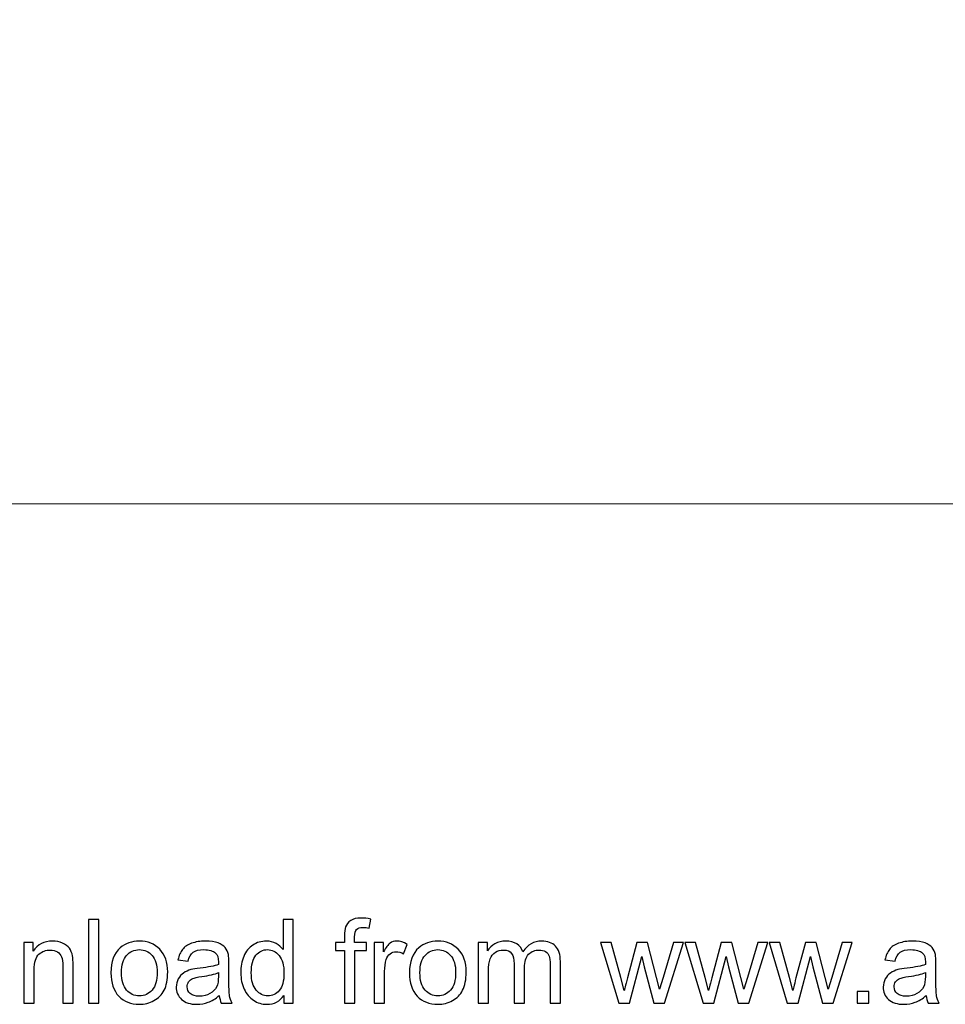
# Model space of a CAD drawing. Header units: millimetres. Extents: x -354 to 271, y -338 to 361.
# Tile 2 of 38: x -224 to -157, y -338 to -267. Entities that reach past the tile are written whole.
import ezdxf

# ---------------------------------------------------------------- set-up
doc = ezdxf.new("R2010")
doc.units = ezdxf.units.MM
doc.header["$MEASUREMENT"] = 0
doc.layers.add('Layer 1', color=7, linetype='Continuous')

msp = doc.modelspace()

# ---------------------------------------------------------------- linework, layer by layer
at = {"layer": 'Layer 1', "color": 175, "lineweight": 20}
msp.add_open_spline([(-353.4926, -301.8892), (-353.4926, -301.8892), (28.113, -301.8892), (28.113, -301.8892), (28.113, -301.8892), (28.113, -301.8892), (28.113, -51.8892), (28.113, -51.8892), (28.113, -51.8892), (28.113, -51.8892), (-353.4926, -51.8892), (-353.4926, -51.8892), (-353.4926, -51.8892), (-353.4926, -51.8892), (-353.4926, -301.8892), (-353.4926, -301.8892), (-353.4926, -301.8892), (-353.4926, -301.8892), (-353.4926, -301.8892), (-353.4926, -301.8892)], degree=3, knots=[0, 0, 0, 0, 0.1666667, 0.1666667, 0.1666667, 0.1666667, 0.3333333, 0.3333333, 0.3333333, 0.3333333, 0.5, 0.5, 0.5, 0.5, 0.6666667, 0.6666667, 0.6666667, 0.6666667, 1, 1, 1, 1], dxfattribs=at)
at = {"layer": 'Layer 1', "color": 250}
for points, knots in [([(-200.5933, -338.0874), (-200.5933, -338.0874), (-200.5933, -334.2689), (-200.5933, -334.2689), (-200.5933, -334.2689), (-200.5933, -334.2689), (-201.2537, -334.2689), (-201.2537, -334.2689), (-201.2537, -334.2689), (-201.2537, -334.2689), (-201.2537, -333.6932), (-201.2537, -333.6932), (-201.2537, -333.6932), (-201.2537, -333.6932), (-200.5933, -333.6932), (-200.5933, -333.6932), (-200.5933, -333.6932), (-200.5933, -333.6932), (-200.5933, -333.2275), (-200.5933, -333.2275), (-200.5933, -333.2275), (-200.5933, -332.9326), (-200.5679, -332.7139), (-200.5157, -332.5713), (-200.5157, -332.5713), (-200.4437, -332.3794), (-200.3195, -332.2228), (-200.1389, -332.1029), (-200.1389, -332.1029), (-199.9597, -331.9829), (-199.7071, -331.9236), (-199.3826, -331.9236), (-199.3826, -331.9236), (-199.1723, -331.9236), (-198.9409, -331.949), (-198.6869, -331.9984), (-198.6869, -331.9984), (-198.6869, -331.9984), (-198.7984, -332.6504), (-198.7984, -332.6504), (-198.7984, -332.6504), (-198.9536, -332.6236), (-199.0989, -332.6094), (-199.2372, -332.6094), (-199.2372, -332.6094), (-199.463, -332.6094), (-199.6224, -332.6574), (-199.717, -332.7534), (-199.717, -332.7534), (-199.8101, -332.8493), (-199.8567, -333.0285), (-199.8567, -333.291), (-199.8567, -333.291), (-199.8567, -333.291), (-199.8567, -333.6932), (-199.8567, -333.6932), (-199.8567, -333.6932), (-199.8567, -333.6932), (-199.0016, -333.6932), (-199.0016, -333.6932), (-199.0016, -333.6932), (-199.0016, -333.6932), (-199.0016, -334.2689), (-199.0016, -334.2689), (-199.0016, -334.2689), (-199.0016, -334.2689), (-199.8482, -334.2689), (-199.8482, -334.2689), (-199.8482, -334.2689), (-199.8482, -334.2689), (-199.8482, -338.0874), (-199.8482, -338.0874), (-199.8482, -338.0874), (-199.8482, -338.0874), (-200.5933, -338.0874), (-200.5933, -338.0874)], [0, 0, 0, 0, 0.05, 0.05, 0.05, 0.05, 0.1, 0.1, 0.1, 0.1, 0.15, 0.15, 0.15, 0.15, 0.2, 0.2, 0.2, 0.2, 0.25, 0.25, 0.25, 0.25, 0.3, 0.3, 0.3, 0.3, 0.35, 0.35, 0.35, 0.35, 0.4, 0.4, 0.4, 0.4, 0.45, 0.45, 0.45, 0.45, 0.5, 0.5, 0.5, 0.5, 0.55, 0.55, 0.55, 0.55, 0.6, 0.6, 0.6, 0.6, 0.65, 0.65, 0.65, 0.65, 0.7, 0.7, 0.7, 0.7, 0.75, 0.75, 0.75, 0.75, 0.8, 0.8, 0.8, 0.8, 0.85, 0.85, 0.85, 0.85, 0.9, 0.9, 0.9, 0.9, 1, 1, 1, 1]), ([(-219.148, -338.0874), (-219.148, -338.0874), (-219.148, -332.0252), (-219.148, -332.0252), (-219.148, -332.0252), (-219.148, -332.0252), (-218.403, -332.0252), (-218.403, -332.0252), (-218.403, -332.0252), (-218.403, -332.0252), (-218.403, -338.0874), (-218.403, -338.0874), (-218.403, -338.0874), (-218.403, -338.0874), (-219.148, -338.0874), (-219.148, -338.0874)], [0, 0, 0, 0, 0.2, 0.2, 0.2, 0.2, 0.4, 0.4, 0.4, 0.4, 0.6, 0.6, 0.6, 0.6, 1, 1, 1, 1]), ([(-204.996, -338.0874), (-204.996, -338.0874), (-204.996, -337.53), (-204.996, -337.53), (-204.996, -337.53), (-205.2739, -337.9632), (-205.6832, -338.1805), (-206.2236, -338.1805), (-206.2236, -338.1805), (-206.5736, -338.1805), (-206.8953, -338.0846), (-207.1874, -337.8913), (-207.1874, -337.8913), (-207.4809, -337.6993), (-207.7081, -337.4298), (-207.8704, -337.0855), (-207.8704, -337.0855), (-208.0313, -336.7398), (-208.1117, -336.3433), (-208.1117, -335.8945), (-208.1117, -335.8945), (-208.1117, -335.4571), (-208.0383, -335.0606), (-207.893, -334.7035), (-207.893, -334.7035), (-207.7462, -334.3479), (-207.5275, -334.0742), (-207.2354, -333.8851), (-207.2354, -333.8851), (-206.9447, -333.6946), (-206.6173, -333.6), (-206.2575, -333.6), (-206.2575, -333.6), (-205.9922, -333.6), (-205.7565, -333.6565), (-205.5505, -333.768), (-205.5505, -333.768), (-205.3445, -333.8795), (-205.1766, -334.0262), (-205.0468, -334.2054), (-205.0468, -334.2054), (-205.0468, -334.2054), (-205.0468, -332.0252), (-205.0468, -332.0252), (-205.0468, -332.0252), (-205.0468, -332.0252), (-204.3017, -332.0252), (-204.3017, -332.0252), (-204.3017, -332.0252), (-204.3017, -332.0252), (-204.3017, -338.0874), (-204.3017, -338.0874), (-204.3017, -338.0874), (-204.3017, -338.0874), (-204.996, -338.0874), (-204.996, -338.0874)], [0, 0, 0, 0, 0.0666667, 0.0666667, 0.0666667, 0.0666667, 0.1333333, 0.1333333, 0.1333333, 0.1333333, 0.2, 0.2, 0.2, 0.2, 0.2666667, 0.2666667, 0.2666667, 0.2666667, 0.3333333, 0.3333333, 0.3333333, 0.3333333, 0.4, 0.4, 0.4, 0.4, 0.4666667, 0.4666667, 0.4666667, 0.4666667, 0.5333333, 0.5333333, 0.5333333, 0.5333333, 0.6, 0.6, 0.6, 0.6, 0.6666667, 0.6666667, 0.6666667, 0.6666667, 0.7333333, 0.7333333, 0.7333333, 0.7333333, 0.8, 0.8, 0.8, 0.8, 0.8666667, 0.8666667, 0.8666667, 0.8666667, 1, 1, 1, 1]), ([(-223.84, -338.0874), (-223.84, -338.0874), (-223.84, -333.6932), (-223.84, -333.6932), (-223.84, -333.6932), (-223.84, -333.6932), (-223.1711, -333.6932), (-223.1711, -333.6932), (-223.1711, -333.6932), (-223.1711, -333.6932), (-223.1711, -334.3169), (-223.1711, -334.3169), (-223.1711, -334.3169), (-222.8494, -333.8385), (-222.3837, -333.6), (-221.7755, -333.6), (-221.7755, -333.6), (-221.5102, -333.6), (-221.2675, -333.648), (-221.046, -333.7426), (-221.046, -333.7426), (-220.8244, -333.8371), (-220.6579, -333.9627), (-220.5479, -334.1165), (-220.5479, -334.1165), (-220.4378, -334.2703), (-220.3602, -334.4538), (-220.3164, -334.6654), (-220.3164, -334.6654), (-220.2896, -334.8037), (-220.2755, -335.045), (-220.2755, -335.3893), (-220.2755, -335.3893), (-220.2755, -335.3893), (-220.2755, -338.0874), (-220.2755, -338.0874), (-220.2755, -338.0874), (-220.2755, -338.0874), (-221.0206, -338.0874), (-221.0206, -338.0874), (-221.0206, -338.0874), (-221.0206, -338.0874), (-221.0206, -335.4176), (-221.0206, -335.4176), (-221.0206, -335.4176), (-221.0206, -335.1142), (-221.0488, -334.887), (-221.1067, -334.7374), (-221.1067, -334.7374), (-221.1645, -334.5878), (-221.2675, -334.4679), (-221.4143, -334.3776), (-221.4143, -334.3776), (-221.561, -334.2887), (-221.7346, -334.2435), (-221.9322, -334.2435), (-221.9322, -334.2435), (-222.2483, -334.2435), (-222.5206, -334.3437), (-222.7506, -334.5455), (-222.7506, -334.5455), (-222.9806, -334.7459), (-223.0949, -335.1283), (-223.0949, -335.6899), (-223.0949, -335.6899), (-223.0949, -335.6899), (-223.0949, -338.0874), (-223.0949, -338.0874), (-223.0949, -338.0874), (-223.0949, -338.0874), (-223.84, -338.0874), (-223.84, -338.0874)], [0, 0, 0, 0, 0.0526316, 0.0526316, 0.0526316, 0.0526316, 0.1052632, 0.1052632, 0.1052632, 0.1052632, 0.1578947, 0.1578947, 0.1578947, 0.1578947, 0.2105263, 0.2105263, 0.2105263, 0.2105263, 0.2631579, 0.2631579, 0.2631579, 0.2631579, 0.3157895, 0.3157895, 0.3157895, 0.3157895, 0.3684211, 0.3684211, 0.3684211, 0.3684211, 0.4210526, 0.4210526, 0.4210526, 0.4210526, 0.4736842, 0.4736842, 0.4736842, 0.4736842, 0.5263158, 0.5263158, 0.5263158, 0.5263158, 0.5789474, 0.5789474, 0.5789474, 0.5789474, 0.6315789, 0.6315789, 0.6315789, 0.6315789, 0.6842105, 0.6842105, 0.6842105, 0.6842105, 0.7368421, 0.7368421, 0.7368421, 0.7368421, 0.7894737, 0.7894737, 0.7894737, 0.7894737, 0.8421053, 0.8421053, 0.8421053, 0.8421053, 0.8947368, 0.8947368, 0.8947368, 0.8947368, 1, 1, 1, 1]), ([(-217.5295, -335.8903), (-217.5295, -335.0789), (-217.3037, -334.4778), (-216.8508, -334.0869), (-216.8508, -334.0869), (-216.474, -333.7623), (-216.0125, -333.6), (-215.4693, -333.6), (-215.4693, -333.6), (-214.8667, -333.6), (-214.3728, -333.7976), (-213.989, -334.1927), (-213.989, -334.1927), (-213.6066, -334.5864), (-213.4147, -335.1325), (-213.4147, -335.8282), (-213.4147, -335.8282), (-213.4147, -336.3926), (-213.4993, -336.8357), (-213.6687, -337.1589), (-213.6687, -337.1589), (-213.838, -337.482), (-214.085, -337.7332), (-214.4095, -337.9124), (-214.4095, -337.9124), (-214.7327, -338.0916), (-215.0869, -338.1805), (-215.4693, -338.1805), (-215.4693, -338.1805), (-216.0845, -338.1805), (-216.5812, -337.9844), (-216.9608, -337.5907), (-216.9608, -337.5907), (-217.3404, -337.197), (-217.5295, -336.6297), (-217.5295, -335.8903)], [0, 0, 0, 0, 0.1, 0.1, 0.1, 0.1, 0.2, 0.2, 0.2, 0.2, 0.3, 0.3, 0.3, 0.3, 0.4, 0.4, 0.4, 0.4, 0.5, 0.5, 0.5, 0.5, 0.6, 0.6, 0.6, 0.6, 0.7, 0.7, 0.7, 0.7, 0.8, 0.8, 0.8, 0.8, 1, 1, 1, 1]), ([(-209.671, -337.5371), (-209.9476, -337.7727), (-210.2143, -337.9378), (-210.4697, -338.0352), (-210.4697, -338.0352), (-210.7251, -338.1326), (-210.9988, -338.1805), (-211.2924, -338.1805), (-211.2924, -338.1805), (-211.775, -338.1805), (-212.1461, -338.0634), (-212.4057, -337.8278), (-212.4057, -337.8278), (-212.6654, -337.5935), (-212.7952, -337.2929), (-212.7952, -336.9275), (-212.7952, -336.9275), (-212.7952, -336.713), (-212.7458, -336.5168), (-212.6484, -336.339), (-212.6484, -336.339), (-212.5497, -336.1612), (-212.4213, -336.0201), (-212.2632, -335.9129), (-212.2632, -335.9129), (-212.1038, -335.8056), (-211.926, -335.7238), (-211.727, -335.6687), (-211.727, -335.6687), (-211.5802, -335.6306), (-211.3587, -335.594), (-211.0638, -335.5573), (-211.0638, -335.5573), (-210.4626, -335.4867), (-210.0181, -335.4006), (-209.7345, -335.3019), (-209.7345, -335.3019), (-209.7317, -335.2003), (-209.7303, -335.1353), (-209.7303, -335.1085), (-209.7303, -335.1085), (-209.7303, -334.8066), (-209.8008, -334.5935), (-209.9419, -334.4693), (-209.9419, -334.4693), (-210.1324, -334.3014), (-210.4161, -334.2181), (-210.7914, -334.2181), (-210.7914, -334.2181), (-211.1428, -334.2181), (-211.4024, -334.2802), (-211.5689, -334.403), (-211.5689, -334.403), (-211.7369, -334.5257), (-211.8596, -334.7431), (-211.9401, -335.0563), (-211.9401, -335.0563), (-211.9401, -335.0563), (-212.6682, -334.9547), (-212.6682, -334.9547), (-212.6682, -334.9547), (-212.6019, -334.6429), (-212.4932, -334.3903), (-212.3408, -334.1984), (-212.3408, -334.1984), (-212.1884, -334.0065), (-211.9683, -333.8597), (-211.6804, -333.7553), (-211.6804, -333.7553), (-211.394, -333.6523), (-211.0595, -333.6), (-210.6813, -333.6), (-210.6813, -333.6), (-210.306, -333.6), (-209.9998, -333.6438), (-209.7641, -333.7327), (-209.7641, -333.7327), (-209.5299, -333.8216), (-209.3563, -333.9317), (-209.2462, -334.0657), (-209.2462, -334.0657), (-209.1362, -334.1998), (-209.0586, -334.3691), (-209.0134, -334.5737), (-209.0134, -334.5737), (-208.9894, -334.7007), (-208.9767, -334.9293), (-208.9767, -335.2581), (-208.9767, -335.2581), (-208.9767, -335.2581), (-208.9767, -336.2459), (-208.9767, -336.2459), (-208.9767, -336.2459), (-208.9767, -336.9359), (-208.9612, -337.372), (-208.9302, -337.5568), (-208.9302, -337.5568), (-208.9005, -337.7417), (-208.8384, -337.9181), (-208.7481, -338.0874), (-208.7481, -338.0874), (-208.7481, -338.0874), (-209.5271, -338.0874), (-209.5271, -338.0874), (-209.5271, -338.0874), (-209.6018, -337.9308), (-209.6498, -337.7473), (-209.671, -337.5371)], [0, 0, 0, 0, 0.0357143, 0.0357143, 0.0357143, 0.0357143, 0.0714286, 0.0714286, 0.0714286, 0.0714286, 0.1071429, 0.1071429, 0.1071429, 0.1071429, 0.1428571, 0.1428571, 0.1428571, 0.1428571, 0.1785714, 0.1785714, 0.1785714, 0.1785714, 0.2142857, 0.2142857, 0.2142857, 0.2142857, 0.25, 0.25, 0.25, 0.25, 0.2857143, 0.2857143, 0.2857143, 0.2857143, 0.3214286, 0.3214286, 0.3214286, 0.3214286, 0.3571429, 0.3571429, 0.3571429, 0.3571429, 0.3928571, 0.3928571, 0.3928571, 0.3928571, 0.4285714, 0.4285714, 0.4285714, 0.4285714, 0.4642857, 0.4642857, 0.4642857, 0.4642857, 0.5, 0.5, 0.5, 0.5, 0.5357143, 0.5357143, 0.5357143, 0.5357143, 0.5714286, 0.5714286, 0.5714286, 0.5714286, 0.6071429, 0.6071429, 0.6071429, 0.6071429, 0.6428571, 0.6428571, 0.6428571, 0.6428571, 0.6785714, 0.6785714, 0.6785714, 0.6785714, 0.7142857, 0.7142857, 0.7142857, 0.7142857, 0.75, 0.75, 0.75, 0.75, 0.7857143, 0.7857143, 0.7857143, 0.7857143, 0.8214286, 0.8214286, 0.8214286, 0.8214286, 0.8571429, 0.8571429, 0.8571429, 0.8571429, 0.8928571, 0.8928571, 0.8928571, 0.8928571, 0.9285714, 0.9285714, 0.9285714, 0.9285714, 1, 1, 1, 1]), ([(-198.4273, -338.0874), (-198.4273, -338.0874), (-198.4273, -333.6932), (-198.4273, -333.6932), (-198.4273, -333.6932), (-198.4273, -333.6932), (-197.7584, -333.6932), (-197.7584, -333.6932), (-197.7584, -333.6932), (-197.7584, -333.6932), (-197.7584, -334.3663), (-197.7584, -334.3663), (-197.7584, -334.3663), (-197.5877, -334.0544), (-197.4296, -333.8484), (-197.2843, -333.7496), (-197.2843, -333.7496), (-197.1389, -333.6494), (-196.9795, -333.6), (-196.8059, -333.6), (-196.8059, -333.6), (-196.5547, -333.6), (-196.2993, -333.6791), (-196.0397, -333.8357), (-196.0397, -333.8357), (-196.0397, -333.8357), (-196.3049, -334.5229), (-196.3049, -334.5229), (-196.3049, -334.5229), (-196.4856, -334.4213), (-196.6662, -334.3705), (-196.8468, -334.3705), (-196.8468, -334.3705), (-197.0091, -334.3705), (-197.1544, -334.4199), (-197.2828, -334.5173), (-197.2828, -334.5173), (-197.4113, -334.6146), (-197.503, -334.7501), (-197.558, -334.9237), (-197.558, -334.9237), (-197.6413, -335.1876), (-197.6822, -335.4768), (-197.6822, -335.7915), (-197.6822, -335.7915), (-197.6822, -335.7915), (-197.6822, -338.0874), (-197.6822, -338.0874), (-197.6822, -338.0874), (-197.6822, -338.0874), (-198.4273, -338.0874), (-198.4273, -338.0874)], [0, 0, 0, 0, 0.0714286, 0.0714286, 0.0714286, 0.0714286, 0.1428571, 0.1428571, 0.1428571, 0.1428571, 0.2142857, 0.2142857, 0.2142857, 0.2142857, 0.2857143, 0.2857143, 0.2857143, 0.2857143, 0.3571429, 0.3571429, 0.3571429, 0.3571429, 0.4285714, 0.4285714, 0.4285714, 0.4285714, 0.5, 0.5, 0.5, 0.5, 0.5714286, 0.5714286, 0.5714286, 0.5714286, 0.6428571, 0.6428571, 0.6428571, 0.6428571, 0.7142857, 0.7142857, 0.7142857, 0.7142857, 0.7857143, 0.7857143, 0.7857143, 0.7857143, 0.8571429, 0.8571429, 0.8571429, 0.8571429, 1, 1, 1, 1]), ([(-195.8788, -335.8903), (-195.8788, -335.0789), (-195.653, -334.4778), (-195.2001, -334.0869), (-195.2001, -334.0869), (-194.8233, -333.7623), (-194.3618, -333.6), (-193.8186, -333.6), (-193.8186, -333.6), (-193.216, -333.6), (-192.7221, -333.7976), (-192.3383, -334.1927), (-192.3383, -334.1927), (-191.9559, -334.5864), (-191.764, -335.1325), (-191.764, -335.8282), (-191.764, -335.8282), (-191.764, -336.3926), (-191.8486, -336.8357), (-192.018, -337.1589), (-192.018, -337.1589), (-192.1873, -337.482), (-192.4343, -337.7332), (-192.7588, -337.9124), (-192.7588, -337.9124), (-193.082, -338.0916), (-193.4362, -338.1805), (-193.8186, -338.1805), (-193.8186, -338.1805), (-194.4338, -338.1805), (-194.9305, -337.9844), (-195.3101, -337.5907), (-195.3101, -337.5907), (-195.6897, -337.197), (-195.8788, -336.6297), (-195.8788, -335.8903)], [0, 0, 0, 0, 0.1, 0.1, 0.1, 0.1, 0.2, 0.2, 0.2, 0.2, 0.3, 0.3, 0.3, 0.3, 0.4, 0.4, 0.4, 0.4, 0.5, 0.5, 0.5, 0.5, 0.6, 0.6, 0.6, 0.6, 0.7, 0.7, 0.7, 0.7, 0.8, 0.8, 0.8, 0.8, 1, 1, 1, 1]), ([(-190.8905, -338.0874), (-190.8905, -338.0874), (-190.8905, -333.6932), (-190.8905, -333.6932), (-190.8905, -333.6932), (-190.8905, -333.6932), (-190.2216, -333.6932), (-190.2216, -333.6932), (-190.2216, -333.6932), (-190.2216, -333.6932), (-190.2216, -334.3141), (-190.2216, -334.3141), (-190.2216, -334.3141), (-190.0848, -334.0996), (-189.9013, -333.926), (-189.6727, -333.7962), (-189.6727, -333.7962), (-189.4441, -333.665), (-189.1845, -333.6), (-188.8924, -333.6), (-188.8924, -333.6), (-188.5678, -333.6), (-188.3011, -333.6678), (-188.0937, -333.8018), (-188.0937, -333.8018), (-187.8862, -333.9373), (-187.7395, -334.125), (-187.6548, -334.3677), (-187.6548, -334.3677), (-187.3049, -333.8555), (-186.8519, -333.6), (-186.2931, -333.6), (-186.2931, -333.6), (-185.8556, -333.6), (-185.5184, -333.72), (-185.2841, -333.9613), (-185.2841, -333.9613), (-185.0485, -334.2026), (-184.9299, -334.5737), (-184.9299, -335.0747), (-184.9299, -335.0747), (-184.9299, -335.0747), (-184.9299, -338.0874), (-184.9299, -338.0874), (-184.9299, -338.0874), (-184.9299, -338.0874), (-185.675, -338.0874), (-185.675, -338.0874), (-185.675, -338.0874), (-185.675, -338.0874), (-185.675, -335.3216), (-185.675, -335.3216), (-185.675, -335.3216), (-185.675, -335.0253), (-185.7004, -334.8108), (-185.7484, -334.6796), (-185.7484, -334.6796), (-185.7964, -334.5483), (-185.8839, -334.4439), (-186.0123, -334.3635), (-186.0123, -334.3635), (-186.1393, -334.283), (-186.2888, -334.2435), (-186.4596, -334.2435), (-186.4596, -334.2435), (-186.77, -334.2435), (-187.0269, -334.3465), (-187.2315, -334.5511), (-187.2315, -334.5511), (-187.4361, -334.7572), (-187.5377, -335.086), (-187.5377, -335.5375), (-187.5377, -335.5375), (-187.5377, -335.5375), (-187.5377, -338.0874), (-187.5377, -338.0874), (-187.5377, -338.0874), (-187.5377, -338.0874), (-188.2828, -338.0874), (-188.2828, -338.0874), (-188.2828, -338.0874), (-188.2828, -338.0874), (-188.2828, -335.2355), (-188.2828, -335.2355), (-188.2828, -335.2355), (-188.2828, -334.9053), (-188.3434, -334.657), (-188.4648, -334.4919), (-188.4648, -334.4919), (-188.5861, -334.3268), (-188.7851, -334.2435), (-189.0603, -334.2435), (-189.0603, -334.2435), (-189.2691, -334.2435), (-189.4624, -334.2986), (-189.6402, -334.4086), (-189.6402, -334.4086), (-189.818, -334.5187), (-189.9465, -334.6796), (-190.0269, -334.8926), (-190.0269, -334.8926), (-190.1059, -335.1043), (-190.1454, -335.4105), (-190.1454, -335.8099), (-190.1454, -335.8099), (-190.1454, -335.8099), (-190.1454, -338.0874), (-190.1454, -338.0874), (-190.1454, -338.0874), (-190.1454, -338.0874), (-190.8905, -338.0874), (-190.8905, -338.0874)], [0, 0, 0, 0, 0.0344828, 0.0344828, 0.0344828, 0.0344828, 0.0689655, 0.0689655, 0.0689655, 0.0689655, 0.1034483, 0.1034483, 0.1034483, 0.1034483, 0.137931, 0.137931, 0.137931, 0.137931, 0.1724138, 0.1724138, 0.1724138, 0.1724138, 0.2068966, 0.2068966, 0.2068966, 0.2068966, 0.2413793, 0.2413793, 0.2413793, 0.2413793, 0.2758621, 0.2758621, 0.2758621, 0.2758621, 0.3103448, 0.3103448, 0.3103448, 0.3103448, 0.3448276, 0.3448276, 0.3448276, 0.3448276, 0.3793103, 0.3793103, 0.3793103, 0.3793103, 0.4137931, 0.4137931, 0.4137931, 0.4137931, 0.4482759, 0.4482759, 0.4482759, 0.4482759, 0.4827586, 0.4827586, 0.4827586, 0.4827586, 0.5172414, 0.5172414, 0.5172414, 0.5172414, 0.5517241, 0.5517241, 0.5517241, 0.5517241, 0.5862069, 0.5862069, 0.5862069, 0.5862069, 0.6206897, 0.6206897, 0.6206897, 0.6206897, 0.6551724, 0.6551724, 0.6551724, 0.6551724, 0.6896552, 0.6896552, 0.6896552, 0.6896552, 0.7241379, 0.7241379, 0.7241379, 0.7241379, 0.7586207, 0.7586207, 0.7586207, 0.7586207, 0.7931034, 0.7931034, 0.7931034, 0.7931034, 0.8275862, 0.8275862, 0.8275862, 0.8275862, 0.862069, 0.862069, 0.862069, 0.862069, 0.8965517, 0.8965517, 0.8965517, 0.8965517, 0.9310345, 0.9310345, 0.9310345, 0.9310345, 1, 1, 1, 1]), ([(-180.6952, -338.0874), (-180.6952, -338.0874), (-182.023, -333.6932), (-182.023, -333.6932), (-182.023, -333.6932), (-182.023, -333.6932), (-181.2441, -333.6932), (-181.2441, -333.6932), (-181.2441, -333.6932), (-181.2441, -333.6932), (-180.5428, -336.229), (-180.5428, -336.229), (-180.5428, -336.229), (-180.5428, -336.229), (-180.2944, -337.173), (-180.2944, -337.173), (-180.2944, -337.173), (-180.2845, -337.1264), (-180.2083, -336.8245), (-180.0672, -336.2671), (-180.0672, -336.2671), (-180.0672, -336.2671), (-179.3715, -333.6932), (-179.3715, -333.6932), (-179.3715, -333.6932), (-179.3715, -333.6932), (-178.6081, -333.6932), (-178.6081, -333.6932), (-178.6081, -333.6932), (-178.6081, -333.6932), (-177.9463, -336.2445), (-177.9463, -336.2445), (-177.9463, -336.2445), (-177.9463, -336.2445), (-177.7304, -337.0813), (-177.7304, -337.0813), (-177.7304, -337.0813), (-177.7304, -337.0813), (-177.4778, -336.2332), (-177.4778, -336.2332), (-177.4778, -336.2332), (-177.4778, -336.2332), (-176.7186, -333.6932), (-176.7186, -333.6932), (-176.7186, -333.6932), (-176.7186, -333.6932), (-175.9947, -333.6932), (-175.9947, -333.6932), (-175.9947, -333.6932), (-175.9947, -333.6932), (-177.3734, -338.0874), (-177.3734, -338.0874), (-177.3734, -338.0874), (-177.3734, -338.0874), (-178.1439, -338.0874), (-178.1439, -338.0874), (-178.1439, -338.0874), (-178.1439, -338.0874), (-178.841, -335.4585), (-178.841, -335.4585), (-178.841, -335.4585), (-178.841, -335.4585), (-179.0174, -334.7064), (-179.0174, -334.7064), (-179.0174, -334.7064), (-179.0174, -334.7064), (-179.9064, -338.0874), (-179.9064, -338.0874), (-179.9064, -338.0874), (-179.9064, -338.0874), (-180.6952, -338.0874), (-180.6952, -338.0874)], [0, 0, 0, 0, 0.0526316, 0.0526316, 0.0526316, 0.0526316, 0.1052632, 0.1052632, 0.1052632, 0.1052632, 0.1578947, 0.1578947, 0.1578947, 0.1578947, 0.2105263, 0.2105263, 0.2105263, 0.2105263, 0.2631579, 0.2631579, 0.2631579, 0.2631579, 0.3157895, 0.3157895, 0.3157895, 0.3157895, 0.3684211, 0.3684211, 0.3684211, 0.3684211, 0.4210526, 0.4210526, 0.4210526, 0.4210526, 0.4736842, 0.4736842, 0.4736842, 0.4736842, 0.5263158, 0.5263158, 0.5263158, 0.5263158, 0.5789474, 0.5789474, 0.5789474, 0.5789474, 0.6315789, 0.6315789, 0.6315789, 0.6315789, 0.6842105, 0.6842105, 0.6842105, 0.6842105, 0.7368421, 0.7368421, 0.7368421, 0.7368421, 0.7894737, 0.7894737, 0.7894737, 0.7894737, 0.8421053, 0.8421053, 0.8421053, 0.8421053, 0.8947368, 0.8947368, 0.8947368, 0.8947368, 1, 1, 1, 1]), ([(-174.5808, -338.0874), (-174.5808, -338.0874), (-175.9086, -333.6932), (-175.9086, -333.6932), (-175.9086, -333.6932), (-175.9086, -333.6932), (-175.1297, -333.6932), (-175.1297, -333.6932), (-175.1297, -333.6932), (-175.1297, -333.6932), (-174.4284, -336.229), (-174.4284, -336.229), (-174.4284, -336.229), (-174.4284, -336.229), (-174.18, -337.173), (-174.18, -337.173), (-174.18, -337.173), (-174.1701, -337.1264), (-174.0939, -336.8245), (-173.9528, -336.2671), (-173.9528, -336.2671), (-173.9528, -336.2671), (-173.2571, -333.6932), (-173.2571, -333.6932), (-173.2571, -333.6932), (-173.2571, -333.6932), (-172.4937, -333.6932), (-172.4937, -333.6932), (-172.4937, -333.6932), (-172.4937, -333.6932), (-171.8319, -336.2445), (-171.8319, -336.2445), (-171.8319, -336.2445), (-171.8319, -336.2445), (-171.616, -337.0813), (-171.616, -337.0813), (-171.616, -337.0813), (-171.616, -337.0813), (-171.3634, -336.2332), (-171.3634, -336.2332), (-171.3634, -336.2332), (-171.3634, -336.2332), (-170.6042, -333.6932), (-170.6042, -333.6932), (-170.6042, -333.6932), (-170.6042, -333.6932), (-169.8803, -333.6932), (-169.8803, -333.6932), (-169.8803, -333.6932), (-169.8803, -333.6932), (-171.259, -338.0874), (-171.259, -338.0874), (-171.259, -338.0874), (-171.259, -338.0874), (-172.0295, -338.0874), (-172.0295, -338.0874), (-172.0295, -338.0874), (-172.0295, -338.0874), (-172.7266, -335.4585), (-172.7266, -335.4585), (-172.7266, -335.4585), (-172.7266, -335.4585), (-172.903, -334.7064), (-172.903, -334.7064), (-172.903, -334.7064), (-172.903, -334.7064), (-173.792, -338.0874), (-173.792, -338.0874), (-173.792, -338.0874), (-173.792, -338.0874), (-174.5808, -338.0874), (-174.5808, -338.0874)], [0, 0, 0, 0, 0.0526316, 0.0526316, 0.0526316, 0.0526316, 0.1052632, 0.1052632, 0.1052632, 0.1052632, 0.1578947, 0.1578947, 0.1578947, 0.1578947, 0.2105263, 0.2105263, 0.2105263, 0.2105263, 0.2631579, 0.2631579, 0.2631579, 0.2631579, 0.3157895, 0.3157895, 0.3157895, 0.3157895, 0.3684211, 0.3684211, 0.3684211, 0.3684211, 0.4210526, 0.4210526, 0.4210526, 0.4210526, 0.4736842, 0.4736842, 0.4736842, 0.4736842, 0.5263158, 0.5263158, 0.5263158, 0.5263158, 0.5789474, 0.5789474, 0.5789474, 0.5789474, 0.6315789, 0.6315789, 0.6315789, 0.6315789, 0.6842105, 0.6842105, 0.6842105, 0.6842105, 0.7368421, 0.7368421, 0.7368421, 0.7368421, 0.7894737, 0.7894737, 0.7894737, 0.7894737, 0.8421053, 0.8421053, 0.8421053, 0.8421053, 0.8947368, 0.8947368, 0.8947368, 0.8947368, 1, 1, 1, 1]), ([(-168.4664, -338.0874), (-168.4664, -338.0874), (-169.7942, -333.6932), (-169.7942, -333.6932), (-169.7942, -333.6932), (-169.7942, -333.6932), (-169.0153, -333.6932), (-169.0153, -333.6932), (-169.0153, -333.6932), (-169.0153, -333.6932), (-168.314, -336.229), (-168.314, -336.229), (-168.314, -336.229), (-168.314, -336.229), (-168.0656, -337.173), (-168.0656, -337.173), (-168.0656, -337.173), (-168.0557, -337.1264), (-167.9795, -336.8245), (-167.8384, -336.2671), (-167.8384, -336.2671), (-167.8384, -336.2671), (-167.1427, -333.6932), (-167.1427, -333.6932), (-167.1427, -333.6932), (-167.1427, -333.6932), (-166.3793, -333.6932), (-166.3793, -333.6932), (-166.3793, -333.6932), (-166.3793, -333.6932), (-165.7175, -336.2445), (-165.7175, -336.2445), (-165.7175, -336.2445), (-165.7175, -336.2445), (-165.5016, -337.0813), (-165.5016, -337.0813), (-165.5016, -337.0813), (-165.5016, -337.0813), (-165.249, -336.2332), (-165.249, -336.2332), (-165.249, -336.2332), (-165.249, -336.2332), (-164.4898, -333.6932), (-164.4898, -333.6932), (-164.4898, -333.6932), (-164.4898, -333.6932), (-163.7659, -333.6932), (-163.7659, -333.6932), (-163.7659, -333.6932), (-163.7659, -333.6932), (-165.1446, -338.0874), (-165.1446, -338.0874), (-165.1446, -338.0874), (-165.1446, -338.0874), (-165.9151, -338.0874), (-165.9151, -338.0874), (-165.9151, -338.0874), (-165.9151, -338.0874), (-166.6122, -335.4585), (-166.6122, -335.4585), (-166.6122, -335.4585), (-166.6122, -335.4585), (-166.7886, -334.7064), (-166.7886, -334.7064), (-166.7886, -334.7064), (-166.7886, -334.7064), (-167.6776, -338.0874), (-167.6776, -338.0874), (-167.6776, -338.0874), (-167.6776, -338.0874), (-168.4664, -338.0874), (-168.4664, -338.0874)], [0, 0, 0, 0, 0.0526316, 0.0526316, 0.0526316, 0.0526316, 0.1052632, 0.1052632, 0.1052632, 0.1052632, 0.1578947, 0.1578947, 0.1578947, 0.1578947, 0.2105263, 0.2105263, 0.2105263, 0.2105263, 0.2631579, 0.2631579, 0.2631579, 0.2631579, 0.3157895, 0.3157895, 0.3157895, 0.3157895, 0.3684211, 0.3684211, 0.3684211, 0.3684211, 0.4210526, 0.4210526, 0.4210526, 0.4210526, 0.4736842, 0.4736842, 0.4736842, 0.4736842, 0.5263158, 0.5263158, 0.5263158, 0.5263158, 0.5789474, 0.5789474, 0.5789474, 0.5789474, 0.6315789, 0.6315789, 0.6315789, 0.6315789, 0.6842105, 0.6842105, 0.6842105, 0.6842105, 0.7368421, 0.7368421, 0.7368421, 0.7368421, 0.7894737, 0.7894737, 0.7894737, 0.7894737, 0.8421053, 0.8421053, 0.8421053, 0.8421053, 0.8947368, 0.8947368, 0.8947368, 0.8947368, 1, 1, 1, 1]), ([(-158.3868, -337.5371), (-158.6634, -337.7727), (-158.9301, -337.9378), (-159.1855, -338.0352), (-159.1855, -338.0352), (-159.4409, -338.1326), (-159.7146, -338.1805), (-160.0082, -338.1805), (-160.0082, -338.1805), (-160.4908, -338.1805), (-160.8619, -338.0634), (-161.1215, -337.8278), (-161.1215, -337.8278), (-161.3812, -337.5935), (-161.511, -337.2929), (-161.511, -336.9275), (-161.511, -336.9275), (-161.511, -336.713), (-161.4616, -336.5168), (-161.3642, -336.339), (-161.3642, -336.339), (-161.2655, -336.1612), (-161.1371, -336.0201), (-160.979, -335.9129), (-160.979, -335.9129), (-160.8196, -335.8056), (-160.6418, -335.7238), (-160.4428, -335.6687), (-160.4428, -335.6687), (-160.296, -335.6306), (-160.0745, -335.594), (-159.7796, -335.5573), (-159.7796, -335.5573), (-159.1784, -335.4867), (-158.7339, -335.4006), (-158.4503, -335.3019), (-158.4503, -335.3019), (-158.4475, -335.2003), (-158.4461, -335.1353), (-158.4461, -335.1085), (-158.4461, -335.1085), (-158.4461, -334.8066), (-158.5166, -334.5935), (-158.6577, -334.4693), (-158.6577, -334.4693), (-158.8482, -334.3014), (-159.1319, -334.2181), (-159.5072, -334.2181), (-159.5072, -334.2181), (-159.8586, -334.2181), (-160.1182, -334.2802), (-160.2847, -334.403), (-160.2847, -334.403), (-160.4527, -334.5257), (-160.5754, -334.7431), (-160.6559, -335.0563), (-160.6559, -335.0563), (-160.6559, -335.0563), (-161.384, -334.9547), (-161.384, -334.9547), (-161.384, -334.9547), (-161.3177, -334.6429), (-161.209, -334.3903), (-161.0566, -334.1984), (-161.0566, -334.1984), (-160.9042, -334.0065), (-160.6841, -333.8597), (-160.3962, -333.7553), (-160.3962, -333.7553), (-160.1098, -333.6523), (-159.7753, -333.6), (-159.3971, -333.6), (-159.3971, -333.6), (-159.0218, -333.6), (-158.7156, -333.6438), (-158.4799, -333.7327), (-158.4799, -333.7327), (-158.2457, -333.8216), (-158.0721, -333.9317), (-157.962, -334.0657), (-157.962, -334.0657), (-157.852, -334.1998), (-157.7744, -334.3691), (-157.7292, -334.5737), (-157.7292, -334.5737), (-157.7052, -334.7007), (-157.6925, -334.9293), (-157.6925, -335.2581), (-157.6925, -335.2581), (-157.6925, -335.2581), (-157.6925, -336.2459), (-157.6925, -336.2459), (-157.6925, -336.2459), (-157.6925, -336.9359), (-157.677, -337.372), (-157.646, -337.5568), (-157.646, -337.5568), (-157.6163, -337.7417), (-157.5542, -337.9181), (-157.4639, -338.0874), (-157.4639, -338.0874), (-157.4639, -338.0874), (-158.2429, -338.0874), (-158.2429, -338.0874), (-158.2429, -338.0874), (-158.3176, -337.9308), (-158.3656, -337.7473), (-158.3868, -337.5371)], [0, 0, 0, 0, 0.0357143, 0.0357143, 0.0357143, 0.0357143, 0.0714286, 0.0714286, 0.0714286, 0.0714286, 0.1071429, 0.1071429, 0.1071429, 0.1071429, 0.1428571, 0.1428571, 0.1428571, 0.1428571, 0.1785714, 0.1785714, 0.1785714, 0.1785714, 0.2142857, 0.2142857, 0.2142857, 0.2142857, 0.25, 0.25, 0.25, 0.25, 0.2857143, 0.2857143, 0.2857143, 0.2857143, 0.3214286, 0.3214286, 0.3214286, 0.3214286, 0.3571429, 0.3571429, 0.3571429, 0.3571429, 0.3928571, 0.3928571, 0.3928571, 0.3928571, 0.4285714, 0.4285714, 0.4285714, 0.4285714, 0.4642857, 0.4642857, 0.4642857, 0.4642857, 0.5, 0.5, 0.5, 0.5, 0.5357143, 0.5357143, 0.5357143, 0.5357143, 0.5714286, 0.5714286, 0.5714286, 0.5714286, 0.6071429, 0.6071429, 0.6071429, 0.6071429, 0.6428571, 0.6428571, 0.6428571, 0.6428571, 0.6785714, 0.6785714, 0.6785714, 0.6785714, 0.7142857, 0.7142857, 0.7142857, 0.7142857, 0.75, 0.75, 0.75, 0.75, 0.7857143, 0.7857143, 0.7857143, 0.7857143, 0.8214286, 0.8214286, 0.8214286, 0.8214286, 0.8571429, 0.8571429, 0.8571429, 0.8571429, 0.8928571, 0.8928571, 0.8928571, 0.8928571, 0.9285714, 0.9285714, 0.9285714, 0.9285714, 1, 1, 1, 1]), ([(-216.7675, -335.8917), (-216.7675, -336.4533), (-216.6447, -336.8738), (-216.3992, -337.1518), (-216.3992, -337.1518), (-216.1522, -337.4312), (-215.8432, -337.5709), (-215.4693, -337.5709), (-215.4693, -337.5709), (-215.0996, -337.5709), (-214.7919, -337.4312), (-214.545, -337.1504), (-214.545, -337.1504), (-214.2995, -336.8696), (-214.1767, -336.442), (-214.1767, -335.8677), (-214.1767, -335.8677), (-214.1767, -335.3258), (-214.3009, -334.9152), (-214.5478, -334.6372), (-214.5478, -334.6372), (-214.7948, -334.3578), (-215.1024, -334.2181), (-215.4693, -334.2181), (-215.4693, -334.2181), (-215.8432, -334.2181), (-216.1522, -334.3564), (-216.3992, -334.6344), (-216.3992, -334.6344), (-216.6447, -334.9124), (-216.7675, -335.3315), (-216.7675, -335.8917)], [0, 0, 0, 0, 0.1111111, 0.1111111, 0.1111111, 0.1111111, 0.2222222, 0.2222222, 0.2222222, 0.2222222, 0.3333333, 0.3333333, 0.3333333, 0.3333333, 0.4444444, 0.4444444, 0.4444444, 0.4444444, 0.5555556, 0.5555556, 0.5555556, 0.5555556, 0.6666667, 0.6666667, 0.6666667, 0.6666667, 0.7777778, 0.7777778, 0.7777778, 0.7777778, 1, 1, 1, 1]), ([(-207.3497, -335.8959), (-207.3497, -336.4576), (-207.2312, -336.8767), (-206.9927, -337.1547), (-206.9927, -337.1547), (-206.7556, -337.4326), (-206.4748, -337.5709), (-206.1517, -337.5709), (-206.1517, -337.5709), (-205.8257, -337.5709), (-205.5491, -337.4383), (-205.3205, -337.173), (-205.3205, -337.173), (-205.0933, -336.9077), (-204.979, -336.5027), (-204.979, -335.958), (-204.979, -335.958), (-204.979, -335.3597), (-205.0947, -334.9194), (-205.3276, -334.6386), (-205.3276, -334.6386), (-205.559, -334.3578), (-205.8454, -334.2181), (-206.1855, -334.2181), (-206.1855, -334.2181), (-206.5171, -334.2181), (-206.7937, -334.3522), (-207.0167, -334.6217), (-207.0167, -334.6217), (-207.2382, -334.8912), (-207.3497, -335.316), (-207.3497, -335.8959)], [0, 0, 0, 0, 0.1111111, 0.1111111, 0.1111111, 0.1111111, 0.2222222, 0.2222222, 0.2222222, 0.2222222, 0.3333333, 0.3333333, 0.3333333, 0.3333333, 0.4444444, 0.4444444, 0.4444444, 0.4444444, 0.5555556, 0.5555556, 0.5555556, 0.5555556, 0.6666667, 0.6666667, 0.6666667, 0.6666667, 0.7777778, 0.7777778, 0.7777778, 0.7777778, 1, 1, 1, 1]), ([(-195.1168, -335.8917), (-195.1168, -336.4533), (-194.994, -336.8738), (-194.7485, -337.1518), (-194.7485, -337.1518), (-194.5015, -337.4312), (-194.1925, -337.5709), (-193.8186, -337.5709), (-193.8186, -337.5709), (-193.4489, -337.5709), (-193.1412, -337.4312), (-192.8943, -337.1504), (-192.8943, -337.1504), (-192.6488, -336.8696), (-192.526, -336.442), (-192.526, -335.8677), (-192.526, -335.8677), (-192.526, -335.3258), (-192.6502, -334.9152), (-192.8971, -334.6372), (-192.8971, -334.6372), (-193.1441, -334.3578), (-193.4517, -334.2181), (-193.8186, -334.2181), (-193.8186, -334.2181), (-194.1925, -334.2181), (-194.5015, -334.3564), (-194.7485, -334.6344), (-194.7485, -334.6344), (-194.994, -334.9124), (-195.1168, -335.3315), (-195.1168, -335.8917)], [0, 0, 0, 0, 0.1111111, 0.1111111, 0.1111111, 0.1111111, 0.2222222, 0.2222222, 0.2222222, 0.2222222, 0.3333333, 0.3333333, 0.3333333, 0.3333333, 0.4444444, 0.4444444, 0.4444444, 0.4444444, 0.5555556, 0.5555556, 0.5555556, 0.5555556, 0.6666667, 0.6666667, 0.6666667, 0.6666667, 0.7777778, 0.7777778, 0.7777778, 0.7777778, 1, 1, 1, 1]), ([(-209.7303, -335.8861), (-210.0012, -335.9961), (-210.4076, -336.0893), (-210.9495, -336.1655), (-210.9495, -336.1655), (-211.2571, -336.2092), (-211.4744, -336.2586), (-211.6014, -336.3136), (-211.6014, -336.3136), (-211.7284, -336.3687), (-211.8258, -336.4491), (-211.8949, -336.5535), (-211.8949, -336.5535), (-211.9641, -336.6593), (-211.9993, -336.7765), (-211.9993, -336.9063), (-211.9993, -336.9063), (-211.9993, -337.1024), (-211.9245, -337.2675), (-211.7736, -337.3988), (-211.7736, -337.3988), (-211.6226, -337.53), (-211.4024, -337.5963), (-211.1131, -337.5963), (-211.1131, -337.5963), (-210.8267, -337.5963), (-210.5713, -337.5342), (-210.3469, -337.4087), (-210.3469, -337.4087), (-210.124, -337.2845), (-209.9589, -337.1137), (-209.8544, -336.8978), (-209.8544, -336.8978), (-209.774, -336.7299), (-209.7345, -336.483), (-209.7345, -336.157), (-209.7345, -336.157), (-209.7345, -336.157), (-209.7303, -335.8861), (-209.7303, -335.8861)], [0, 0, 0, 0, 0.0909091, 0.0909091, 0.0909091, 0.0909091, 0.1818182, 0.1818182, 0.1818182, 0.1818182, 0.2727273, 0.2727273, 0.2727273, 0.2727273, 0.3636364, 0.3636364, 0.3636364, 0.3636364, 0.4545455, 0.4545455, 0.4545455, 0.4545455, 0.5454545, 0.5454545, 0.5454545, 0.5454545, 0.6363636, 0.6363636, 0.6363636, 0.6363636, 0.7272727, 0.7272727, 0.7272727, 0.7272727, 0.8181818, 0.8181818, 0.8181818, 0.8181818, 1, 1, 1, 1]), ([(-158.4461, -335.8861), (-158.717, -335.9961), (-159.1234, -336.0893), (-159.6653, -336.1655), (-159.6653, -336.1655), (-159.9729, -336.2092), (-160.1902, -336.2586), (-160.3172, -336.3136), (-160.3172, -336.3136), (-160.4442, -336.3687), (-160.5416, -336.4491), (-160.6107, -336.5535), (-160.6107, -336.5535), (-160.6799, -336.6593), (-160.7151, -336.7765), (-160.7151, -336.9063), (-160.7151, -336.9063), (-160.7151, -337.1024), (-160.6403, -337.2675), (-160.4894, -337.3988), (-160.4894, -337.3988), (-160.3384, -337.53), (-160.1182, -337.5963), (-159.8289, -337.5963), (-159.8289, -337.5963), (-159.5425, -337.5963), (-159.2871, -337.5342), (-159.0627, -337.4087), (-159.0627, -337.4087), (-158.8398, -337.2845), (-158.6747, -337.1137), (-158.5702, -336.8978), (-158.5702, -336.8978), (-158.4898, -336.7299), (-158.4503, -336.483), (-158.4503, -336.157), (-158.4503, -336.157), (-158.4503, -336.157), (-158.4461, -335.8861), (-158.4461, -335.8861)], [0, 0, 0, 0, 0.0909091, 0.0909091, 0.0909091, 0.0909091, 0.1818182, 0.1818182, 0.1818182, 0.1818182, 0.2727273, 0.2727273, 0.2727273, 0.2727273, 0.3636364, 0.3636364, 0.3636364, 0.3636364, 0.4545455, 0.4545455, 0.4545455, 0.4545455, 0.5454545, 0.5454545, 0.5454545, 0.5454545, 0.6363636, 0.6363636, 0.6363636, 0.6363636, 0.7272727, 0.7272727, 0.7272727, 0.7272727, 0.8181818, 0.8181818, 0.8181818, 0.8181818, 1, 1, 1, 1]), ([(-163.3976, -338.0874), (-163.3976, -338.0874), (-163.3976, -337.2407), (-163.3976, -337.2407), (-163.3976, -337.2407), (-163.3976, -337.2407), (-162.551, -337.2407), (-162.551, -337.2407), (-162.551, -337.2407), (-162.551, -337.2407), (-162.551, -338.0874), (-162.551, -338.0874), (-162.551, -338.0874), (-162.551, -338.0874), (-163.3976, -338.0874), (-163.3976, -338.0874)], [0, 0, 0, 0, 0.2, 0.2, 0.2, 0.2, 0.4, 0.4, 0.4, 0.4, 0.6, 0.6, 0.6, 0.6, 1, 1, 1, 1])]:
    msp.add_open_spline(points, degree=3, knots=knots, dxfattribs=at)

doc.saveas('drawing.dxf')
